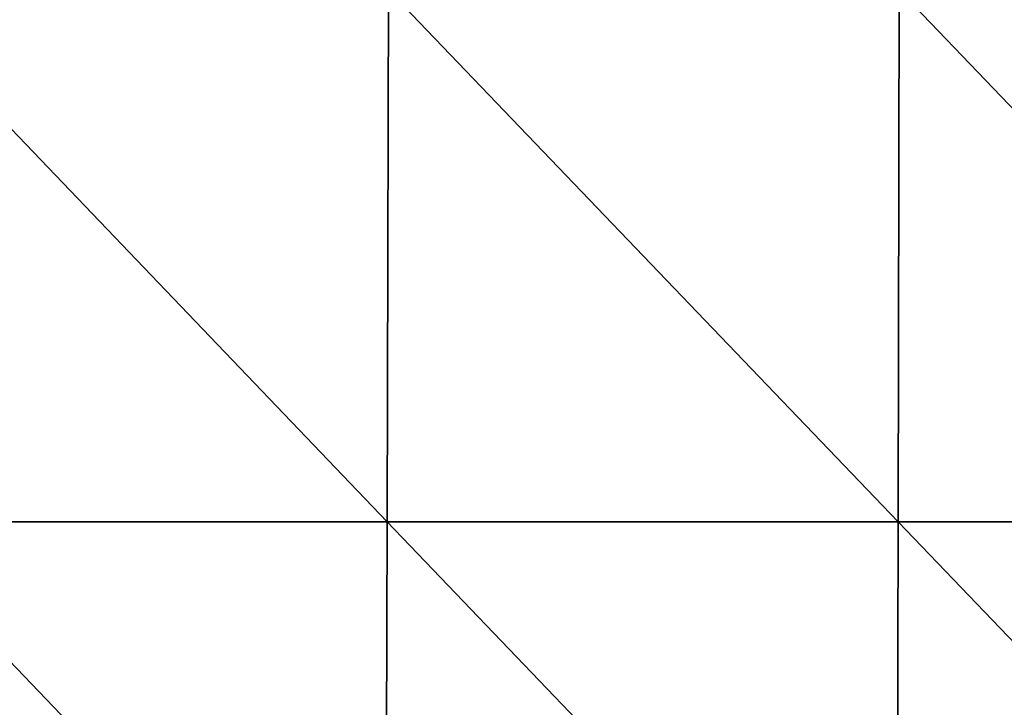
# Model space of a CAD drawing. Header units: millimetres. Extents: x -168 to 168, y -6 to 84.
# Tile 122 of 256: x -50 to -27, y 11 to 27. Entities that reach past the tile are written whole.
import ezdxf

# ---------------------------------------------------------------- set-up
doc = ezdxf.new("R2010")
doc.units = ezdxf.units.MM
doc.header["$LTSCALE"] = 65.185185
doc.layers.add('109', color=7, linetype='CONTINUOUS')
doc.layers.add('110', color=7, linetype='CONTINUOUS')

msp = doc.modelspace()

# ---------------------------------------------------------------- linework, layer by layer
at = {"layer": '109', "linetype": 'CONTINUOUS'}
for points in [[(-53.47, 27.198, -49.763), (-41.624, 14.818, -49.871), (-53.516, 14.818, -49.871), (-53.47, 27.198, -49.763)], [(-53.47, 27.198, -49.763), (-41.588, 27.198, -49.763), (-41.624, 14.818, -49.871), (-53.47, 27.198, -49.763)], [(-41.588, 27.198, -49.763), (-29.731, 14.818, -49.871), (-41.624, 14.818, -49.871), (-41.588, 27.198, -49.763)], [(-41.588, 27.198, -49.763), (-29.705, 27.198, -49.763), (-29.731, 14.818, -49.871), (-41.588, 27.198, -49.763)], [(-29.705, 27.198, -49.763), (-17.839, 14.818, -49.871), (-29.731, 14.818, -49.871), (-29.705, 27.198, -49.763)], [(-29.705, 27.198, -49.763), (-17.823, 27.198, -49.763), (-17.839, 14.818, -49.871), (-29.705, 27.198, -49.763)], [(-41.66, 2.439, -49.979), (-53.562, 2.439, -49.979), (-53.516, 14.818, -49.871), (-41.66, 2.439, -49.979)], [(-41.624, 14.818, -49.871), (-41.66, 2.439, -49.979), (-53.516, 14.818, -49.871), (-41.624, 14.818, -49.871)], [(-29.757, 2.439, -49.979), (-41.66, 2.439, -49.979), (-41.624, 14.818, -49.871), (-29.757, 2.439, -49.979)], [(-29.731, 14.818, -49.871), (-29.757, 2.439, -49.979), (-41.624, 14.818, -49.871), (-29.731, 14.818, -49.871)], [(-17.854, 2.439, -49.979), (-29.757, 2.439, -49.979), (-29.731, 14.818, -49.871), (-17.854, 2.439, -49.979)], [(-17.839, 14.818, -49.871), (-17.854, 2.439, -49.979), (-29.731, 14.818, -49.871), (-17.839, 14.818, -49.871)]]:
    msp.add_3dface(points, dxfattribs=at)
at = {"layer": '110', "linetype": 'CONTINUOUS'}
for points in [[(-53.47, 27.198, 49.763), (-53.516, 14.818, 49.871), (-41.624, 14.818, 49.871), (-53.47, 27.198, 49.763)], [(-41.588, 27.198, 49.763), (-53.47, 27.198, 49.763), (-41.624, 14.818, 49.871), (-41.588, 27.198, 49.763)], [(-41.588, 27.198, 49.763), (-41.624, 14.818, 49.871), (-29.731, 14.818, 49.871), (-41.588, 27.198, 49.763)], [(-29.705, 27.198, 49.763), (-41.588, 27.198, 49.763), (-29.731, 14.818, 49.871), (-29.705, 27.198, 49.763)], [(-29.705, 27.198, 49.763), (-29.731, 14.818, 49.871), (-17.839, 14.818, 49.871), (-29.705, 27.198, 49.763)], [(-17.823, 27.198, 49.763), (-29.705, 27.198, 49.763), (-17.839, 14.818, 49.871), (-17.823, 27.198, 49.763)], [(-53.562, 2.439, 49.979), (-41.66, 2.439, 49.979), (-53.516, 14.818, 49.871), (-53.562, 2.439, 49.979)], [(-53.516, 14.818, 49.871), (-41.66, 2.439, 49.979), (-41.624, 14.818, 49.871), (-53.516, 14.818, 49.871)], [(-41.66, 2.439, 49.979), (-29.757, 2.439, 49.979), (-41.624, 14.818, 49.871), (-41.66, 2.439, 49.979)], [(-41.624, 14.818, 49.871), (-29.757, 2.439, 49.979), (-29.731, 14.818, 49.871), (-41.624, 14.818, 49.871)], [(-29.757, 2.439, 49.979), (-17.854, 2.439, 49.979), (-29.731, 14.818, 49.871), (-29.757, 2.439, 49.979)], [(-29.731, 14.818, 49.871), (-17.854, 2.439, 49.979), (-17.839, 14.818, 49.871), (-29.731, 14.818, 49.871)]]:
    msp.add_3dface(points, dxfattribs=at)

doc.saveas('drawing.dxf')
